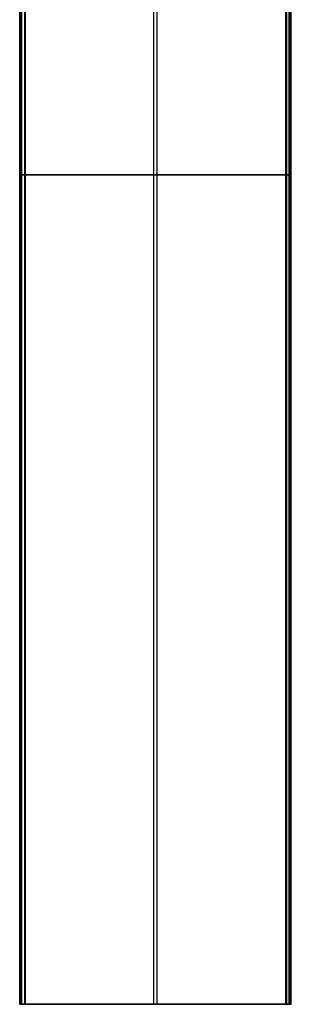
# Model space of a CAD drawing. Header units: millimetres. Extents: x -715 to 605, y -3594 to -2274.
# Tile 2 of 19: x -107 to -4, y -3594 to -3220. Entities that reach past the tile are written whole.
import ezdxf

# ---------------------------------------------------------------- set-up
doc = ezdxf.new("R2010")
doc.units = ezdxf.units.MM

msp = doc.modelspace()

# ---------------------------------------------------------------- linework, layer by layer
at = {"color": 7, "true_color": 0xffffff}
for p, q in [((-106.76, -2964.16, 75.89), (-106.76, -3594.16, 75.89)), ((-106.34, -3594.16, 77.82), (-106.34, -2964.16, 77.82)), ((-104.97, -2964.16, 80.3), (-104.97, -3594.16, 80.3)), ((-5.4, -2964.16, 51.72), (-5.4, -3594.16, 51.72)), ((-4.03, -3594.16, 54.2), (-4.03, -2964.16, 54.2)), ((-3.76, -2964.16, 56.66), (-3.76, -3594.16, 56.66)), ((-55.8, -3594.16, 63.33), (-55.8, -3003.37, 63.33)), ((-54.57, -3594.16, 68.69), (-54.57, -3003.37, 68.69)), ((-105.94, -3279.16, 79.53), (-106.73, -3279.16, 76.12)), ((-105.98, -3279.16, 74.92), (-5.62, -3279.16, 51.75)), ((-4.39, -3279.16, 57.1), (-104.75, -3279.16, 80.27)), ((-4.42, -3279.16, 52.5), (-3.64, -3279.16, 55.91)), ((-67.41, -3594.16, 66.01), (-42.96, -3594.16, 66.01)), ((-55.18, -3594.16, 68.83), (-55.18, -3594.16, 63.19))]:
    msp.add_line(p, q, dxfattribs=at)
at = {"color": 7, "true_color": 0xffffff, "extrusion": (0, -1, 0)}
for centre, start, end in [((-105.76, 75.89, 3279.16), 167, 257), ((-104.97, 79.3, 3279.16), 77, 167), ((-5.4, 52.72, 3279.16), 257, 347), ((-4.61, 56.13, 3279.16), 347, 77)]:
    msp.add_arc(centre, 1, start, end, dxfattribs=at)
at = {"color": 7, "true_color": 0xffffff, "extrusion": (0, 1, 0)}
for centre, start, end in [((105.76, 75.89, -3594.16), 283, 13), ((104.97, 79.3, -3594.16), 13, 103), ((5.4, 52.72, -3594.16), 193, 283), ((4.61, 56.13, -3594.16), 103, 193)]:
    msp.add_arc(centre, 1, start, end, dxfattribs=at)
at = {"color": 7, "true_color": 0xffffff}
for points in [[(-106.73, -3594.16, 76.12), (-106.73, -2964.16, 76.12)], [(-105.98, -3594.16, 74.92), (-105.98, -2964.16, 74.92)], [(-105.94, -3594.16, 79.53), (-105.94, -2964.16, 79.53)], [(-104.75, -2964.16, 80.27), (-104.75, -3594.16, 80.27)], [(-5.62, -3594.16, 51.75), (-5.62, -2964.16, 51.75)], [(-4.42, -3594.16, 52.5), (-4.42, -2964.16, 52.5)], [(-4.39, -2964.16, 57.1), (-4.39, -3594.16, 57.1)], [(-3.64, -3594.16, 55.91), (-3.64, -2964.16, 55.91)], [(-106.73, -3594.16, 76.12), (-105.94, -3594.16, 79.53)], [(-5.62, -3594.16, 51.75), (-105.98, -3594.16, 74.92)], [(-104.75, -3594.16, 80.27), (-4.39, -3594.16, 57.1)], [(-3.64, -3594.16, 55.91), (-4.42, -3594.16, 52.5)]]:
    msp.add_open_spline(points, degree=1, dxfattribs=at)

doc.saveas('drawing.dxf')
